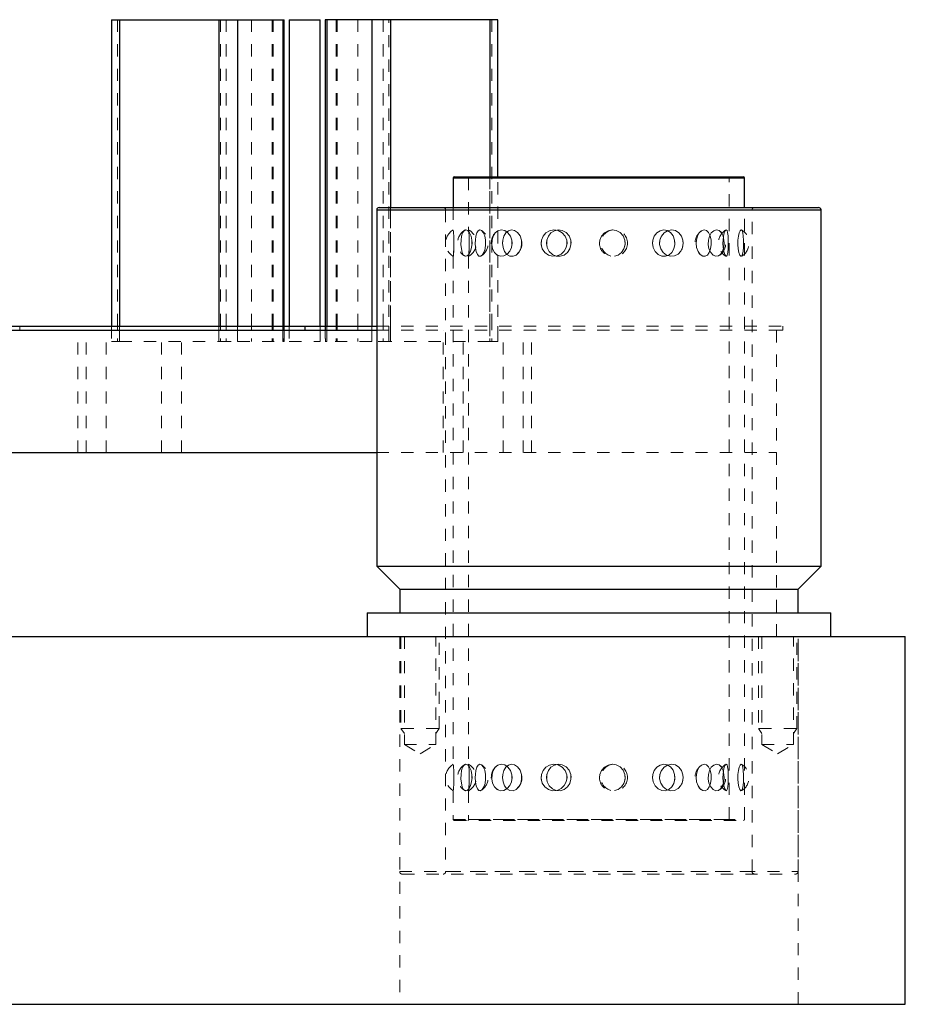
# Model space of a CAD drawing. Header units: inches. Extents: x 370 to 474, y 80 to 168.
# Tile 131 of 170: x 422.29 to 429.52, y 103.04 to 111.07. Entities that reach past the tile are written whole.
import ezdxf

# ---------------------------------------------------------------- set-up
doc = ezdxf.new("R2010")
doc.units = ezdxf.units.IN
doc.header["$LTSCALE"] = 0.5
doc.header["$MEASUREMENT"] = 0
doc.linetypes.add('HIDDEN', pattern=[0.225, 0.15, -0.075])
for name, color, linetype in [('APP-M-S', 30, 'Continuous'), ('DIE-M-S', 8, 'Continuous'), ('DIE-M-S3', 8, 'Continuous'), ('DSS-M-S', 53, 'Continuous'), ('PUN-M-S2', 1, 'Continuous')]:
    doc.layers.add(name, color=color, linetype=linetype)

msp = doc.modelspace()

# ---------------------------------------------------------------- linework, layer by layer
at = {"color": 7, "linetype": 'HIDDEN', "lineweight": 18}
for p, q in [((425.4045, 106.0373), (425.4045, 105.2873)), ((425.717, 105.2873), (425.717, 106.0373)), ((428.3213, 106.0373), (428.3213, 105.2873)), ((428.6338, 105.2873), (428.6338, 106.0373)), ((425.4045, 105.2873), (425.4322, 105.2457)), ((425.71, 105.2873), (425.4045, 105.2873)), ((425.6892, 105.2457), (425.717, 105.2873)), ((425.717, 105.2873), (425.71, 105.2873)), ((428.3213, 105.2873), (428.349, 105.2457)), ((428.6268, 105.2873), (428.3213, 105.2873)), ((428.606, 105.2457), (428.6338, 105.2873)), ((428.6338, 105.2873), (428.6268, 105.2873))]:
    msp.add_line(p, q, dxfattribs=at)
at = {"layer": 'APP-M-S', "linetype": 'Continuous', "lineweight": 25}
for p, q in [((420.7191, 108.5693), (424.6191, 108.5693)), ((424.6191, 108.5693), (424.6191, 108.5373)), ((424.6191, 108.5693), (425.2066, 108.5693)), ((424.6191, 108.5693), (424.6191, 108.5373))]:
    msp.add_line(p, q, dxfattribs=at)
at = {"layer": 'APP-M-S', "linetype": 'HIDDEN', "lineweight": 18}
for p, q in [((422.2941, 108.5373), (422.2941, 108.5693)), ((423.0441, 108.5693), (423.0441, 108.5373)), ((423.0928, 108.5693), (423.0928, 108.5373)), ((423.0928, 108.5693), (423.0928, 108.5373)), ((423.1078, 108.5693), (423.1078, 108.5373)), ((423.1078, 108.5693), (423.1078, 108.5373)), ((423.9189, 108.5693), (423.9189, 108.5373)), ((423.9189, 108.5693), (423.9189, 108.5373)), ((423.9324, 108.5693), (423.9324, 108.5373)), ((423.979, 108.5693), (423.979, 108.5373)), ((423.979, 108.5693), (423.979, 108.5373)), ((424.0713, 108.5693), (424.0713, 108.5373)), ((424.0713, 108.5693), (424.0713, 108.5373)), ((424.1858, 108.5693), (424.1858, 108.5373)), ((424.1858, 108.5693), (424.1858, 108.5373)), ((424.3543, 108.5693), (424.3543, 108.5373)), ((424.3543, 108.5693), (424.3543, 108.5373)), ((424.3626, 108.5693), (424.3626, 108.5373)), ((424.3626, 108.5693), (424.3626, 108.5373)), ((424.4396, 108.5693), (424.4396, 108.5373)), ((424.4396, 108.5693), (424.4396, 108.5373)), ((424.4479, 108.5693), (424.4479, 108.5373)), ((424.4479, 108.5693), (424.4479, 108.5373)), ((424.4511, 108.5373), (424.4511, 108.5693)), ((424.4931, 108.5693), (424.4931, 108.5373)), ((424.7451, 108.5373), (424.7451, 108.5693)), ((424.7871, 108.5693), (424.7871, 108.5373)), ((424.7903, 108.5693), (424.7903, 108.5373)), ((424.7903, 108.5693), (424.7903, 108.5373)), ((424.7986, 108.5693), (424.7986, 108.5373)), ((424.7986, 108.5693), (424.7986, 108.5373)), ((424.8756, 108.5693), (424.8756, 108.5373)), ((424.8756, 108.5693), (424.8756, 108.5373)), ((424.8839, 108.5693), (424.8839, 108.5373)), ((424.8839, 108.5693), (424.8839, 108.5373)), ((425.0525, 108.5693), (425.0525, 108.5373)), ((425.0525, 108.5693), (425.0525, 108.5373)), ((425.167, 108.5693), (425.167, 108.5373)), ((425.167, 108.5693), (425.167, 108.5373)), ((425.2066, 108.5693), (428.5191, 108.5693)), ((425.2593, 108.5693), (425.2593, 108.5373)), ((425.2593, 108.5693), (425.2593, 108.5373)), ((425.3059, 108.5373), (425.3059, 108.5693)), ((425.3194, 108.5693), (425.3194, 108.5373)), ((425.3194, 108.5693), (425.3194, 108.5373)), ((426.1304, 108.5693), (426.1304, 108.5373)), ((426.1304, 108.5693), (426.1304, 108.5373)), ((426.1454, 108.5693), (426.1454, 108.5373)), ((426.1454, 108.5693), (426.1454, 108.5373)), ((426.1941, 108.5373), (426.1941, 108.5693)), ((428.4691, 108.5373), (428.5191, 108.5373)), ((428.5191, 108.5693), (428.5191, 108.5373))]:
    msp.add_line(p, q, dxfattribs=at)
at = {"layer": 'DIE-M-S', "linetype": 'Continuous', "lineweight": 25}
for p, q in [((417.2191, 108.5373), (425.2066, 108.5373)), ((417.2191, 107.5373), (425.2066, 107.5373))]:
    msp.add_line(p, q, dxfattribs=at)
at = {"layer": 'DIE-M-S', "linetype": 'HIDDEN', "lineweight": 18}
for p, q in [((422.7691, 107.5373), (422.7691, 108.5373)), ((422.8365, 107.5373), (422.8365, 108.5373)), ((422.8365, 107.5373), (422.8365, 108.5373)), ((422.9991, 107.5373), (422.9991, 108.5373)), ((422.9991, 107.5373), (422.9991, 108.5373)), ((423.4518, 107.5373), (423.4518, 108.5373)), ((423.4518, 107.5373), (423.4518, 108.5373)), ((423.6144, 107.5373), (423.6144, 108.5373)), ((423.6144, 107.5373), (423.6144, 108.5373)), ((425.2066, 108.5373), (428.4691, 108.5373)), ((425.7489, 107.5373), (425.7489, 108.5373)), ((425.7489, 107.5373), (425.7489, 108.5373)), ((425.9115, 107.5373), (425.9115, 108.5373)), ((425.9115, 107.5373), (425.9115, 108.5373)), ((426.2391, 107.5373), (426.2391, 108.5373)), ((426.2391, 107.5373), (426.2391, 108.5373)), ((426.4018, 107.5373), (426.4018, 108.5373)), ((426.4018, 107.5373), (426.4018, 108.5373)), ((426.4691, 107.5373), (426.4691, 108.5373)), ((428.4691, 108.5373), (428.4691, 107.5373)), ((425.2066, 107.5373), (428.4691, 107.5373))]:
    msp.add_line(p, q, dxfattribs=at)
at = {"layer": 'DIE-M-S3', "linetype": 'Continuous', "lineweight": 25}
msp.add_line((417.2191, 107.5373), (425.2066, 107.5373), dxfattribs=at)
at = {"layer": 'DIE-M-S3', "linetype": 'HIDDEN', "lineweight": 18}
for p, q in [((425.2066, 107.5373), (428.4691, 107.5373)), ((428.4691, 107.5373), (428.4691, 106.0373))]:
    msp.add_line(p, q, dxfattribs=at)
at = {"layer": 'DSS-M-S', "linetype": 'Continuous', "lineweight": 25}
for p, q in [((425.8316, 109.7794), (425.8316, 109.5373)), ((425.8316, 109.7794), (428.2066, 109.7794)), ((425.8395, 109.7873), (428.1988, 109.7873)), ((428.2066, 109.5373), (428.2066, 109.7794)), ((425.2066, 109.5173), (425.2066, 106.6108)), ((425.2066, 109.5173), (428.8316, 109.5173)), ((425.2266, 109.5373), (428.8116, 109.5373)), ((428.8316, 106.6108), (428.8316, 109.5173)), ((425.2066, 106.6108), (425.3941, 106.4233)), ((425.2066, 106.6108), (428.8316, 106.6108)), ((428.6441, 106.4233), (428.8316, 106.6108)), ((425.3941, 106.4233), (425.3941, 106.2303)), ((425.3941, 106.4233), (428.6441, 106.4233)), ((428.6441, 106.2303), (428.6441, 106.4233)), ((425.1276, 106.2303), (425.1276, 106.0373)), ((425.1276, 106.2303), (428.9106, 106.2303)), ((428.9106, 106.0373), (428.9106, 106.2303)), ((372.0191, 106.0373), (429.5191, 106.0373)), ((429.5191, 103.0373), (429.5191, 106.0373)), ((372.0191, 103.0373), (429.5191, 103.0373))]:
    msp.add_line(p, q, dxfattribs=at)
at = {"layer": 'DSS-M-S', "linetype": 'HIDDEN', "lineweight": 18}
for p, q in [((428.2066, 109.7794), (425.8316, 109.7794)), ((425.9566, 109.7794), (428.0799, 109.7794)), ((425.9566, 109.7794), (425.9566, 109.3544)), ((428.0816, 104.5451), (428.0816, 109.7794)), ((428.8316, 109.5173), (425.2066, 109.5173)), ((425.7691, 109.5173), (428.2674, 109.5173)), ((425.7691, 109.5173), (425.7691, 104.1198)), ((425.8316, 109.5373), (425.8316, 109.3546)), ((428.2066, 104.5451), (428.2066, 109.5373)), ((428.2691, 104.1198), (428.2691, 109.5173)), ((425.8993, 109.3035), (425.9075, 109.3302)), ((425.9075, 109.3302), (425.9191, 109.3481)), ((425.9191, 109.3481), (425.9335, 109.3549)), ((425.9264, 109.3515), (425.9235, 109.3504)), ((425.9335, 109.3549), (425.9493, 109.3492)), ((425.9493, 109.3492), (425.9644, 109.3312)), ((425.9571, 109.3499), (425.9567, 109.3544)), ((425.9585, 109.333), (425.9571, 109.3499)), ((425.9603, 109.3057), (425.9585, 109.333)), ((425.9644, 109.3312), (425.9762, 109.3034)), ((426.0235, 109.3308), (426.0157, 109.3044)), ((426.0342, 109.3482), (426.0235, 109.3308)), ((426.0473, 109.3549), (426.0342, 109.3482)), ((426.0618, 109.3499), (426.0473, 109.3549)), ((426.0561, 109.3518), (426.0603, 109.3499)), ((426.076, 109.333), (426.0618, 109.3499)), ((426.0877, 109.3057), (426.076, 109.333)), ((426.1568, 109.3035), (426.1734, 109.3302)), ((426.1734, 109.3302), (426.1961, 109.3481)), ((426.182, 109.3369), (426.1759, 109.3324)), ((426.1961, 109.3481), (426.2231, 109.3549)), ((426.2231, 109.3549), (426.2515, 109.3492)), ((426.2604, 109.3308), (426.2446, 109.3044)), ((426.2515, 109.3492), (426.2774, 109.3312)), ((426.2814, 109.3482), (426.2604, 109.3308)), ((426.2774, 109.3312), (426.2974, 109.3034)), ((426.306, 109.3549), (426.2814, 109.3482)), ((426.332, 109.3499), (426.306, 109.3549)), ((426.3566, 109.333), (426.332, 109.3499)), ((426.3761, 109.3057), (426.3566, 109.333)), ((426.3575, 109.3318), (426.3587, 109.3308)), ((426.3587, 109.3308), (426.3636, 109.3236)), ((426.5634, 109.3035), (426.5856, 109.3302)), ((426.5856, 109.3302), (426.6155, 109.3481)), ((426.6286, 109.3308), (426.6074, 109.3044)), ((426.6155, 109.3481), (426.6504, 109.3549)), ((426.6562, 109.3482), (426.6286, 109.3308)), ((426.6504, 109.3549), (426.6863, 109.3492)), ((426.688, 109.3549), (426.6562, 109.3482)), ((426.6863, 109.3492), (426.7188, 109.3312)), ((426.721, 109.3499), (426.688, 109.3549)), ((426.7188, 109.3312), (426.7433, 109.3034)), ((426.7517, 109.333), (426.721, 109.3499)), ((426.7757, 109.3057), (426.7517, 109.333)), ((427.0642, 109.3308), (427.0414, 109.3044)), ((427.0938, 109.3482), (427.0642, 109.3308)), ((427.1273, 109.3549), (427.0938, 109.3482)), ((427.1616, 109.3499), (427.1273, 109.3549)), ((427.193, 109.333), (427.1616, 109.3499)), ((427.2174, 109.3057), (427.193, 109.333)), ((427.4921, 109.3308), (427.4715, 109.3044)), ((427.5184, 109.3482), (427.4921, 109.3308)), ((427.5478, 109.3549), (427.5184, 109.3482)), ((427.5291, 109.3035), (427.5506, 109.3302)), ((427.5775, 109.3499), (427.5478, 109.3549)), ((427.5506, 109.3302), (427.579, 109.3481)), ((427.6043, 109.333), (427.5775, 109.3499)), ((427.579, 109.3481), (427.6112, 109.3549)), ((427.6249, 109.3057), (427.6043, 109.333)), ((427.6112, 109.3549), (427.6436, 109.3492)), ((427.6436, 109.3492), (427.6719, 109.3312)), ((427.6719, 109.3312), (427.6929, 109.3034)), ((427.8382, 109.3308), (427.8234, 109.3044)), ((427.8567, 109.3482), (427.8382, 109.3308)), ((427.877, 109.3549), (427.8567, 109.3482)), ((427.8969, 109.3499), (427.877, 109.3549)), ((427.9144, 109.333), (427.8969, 109.3499)), ((427.9275, 109.3057), (427.9144, 109.333)), ((427.9212, 109.3035), (427.9366, 109.3302)), ((427.9366, 109.3302), (427.9565, 109.3481)), ((427.9565, 109.3481), (427.9787, 109.3549)), ((427.9787, 109.3549), (428.0004, 109.3492)), ((428.0004, 109.3492), (428.019, 109.3312)), ((428.0131, 109.3369), (428.0055, 109.3446)), ((428.019, 109.3312), (428.0324, 109.3034)), ((428.0427, 109.3308), (428.0363, 109.3044)), ((428.0502, 109.3482), (428.0427, 109.3308)), ((428.0578, 109.3549), (428.0502, 109.3482)), ((428.0645, 109.3499), (428.0578, 109.3549)), ((428.0697, 109.333), (428.0645, 109.3499)), ((428.0732, 109.3057), (428.0697, 109.333)), ((428.1573, 109.3035), (428.1639, 109.3302)), ((428.1639, 109.3302), (428.172, 109.3481)), ((428.172, 109.3481), (428.1803, 109.3549)), ((428.1803, 109.3549), (428.1876, 109.3492)), ((428.1846, 109.3515), (428.1833, 109.3528)), ((428.1876, 109.3492), (428.1931, 109.3312)), ((428.1931, 109.3312), (428.1967, 109.3034)), ((425.8359, 109.2005), (425.8368, 109.2354)), ((425.8368, 109.2467), (425.8363, 109.2115)), ((425.8368, 109.2354), (425.8366, 109.2703)), ((425.8941, 109.2354), (425.8948, 109.271)), ((425.8973, 109.2005), (425.8941, 109.2354)), ((425.8948, 109.271), (425.8993, 109.3035)), ((425.9616, 109.2712), (425.9603, 109.3057)), ((425.9618, 109.2467), (425.9612, 109.2101)), ((425.9618, 109.2341), (425.9616, 109.2712)), ((425.9616, 109.2711), (425.9616, 109.271)), ((425.9616, 109.271), (425.9618, 109.2467)), ((425.9762, 109.3034), (425.983, 109.2695)), ((425.9842, 109.2467), (425.9813, 109.2115)), ((425.9838, 109.2411), (425.9829, 109.2702)), ((425.983, 109.2695), (425.9842, 109.2467)), ((426.0114, 109.271), (426.0105, 109.2467)), ((426.0105, 109.2467), (426.0125, 109.2101)), ((426.0157, 109.3044), (426.0114, 109.271)), ((426.0946, 109.2712), (426.0877, 109.3057)), ((426.0956, 109.2341), (426.0946, 109.2712)), ((426.1459, 109.2354), (426.1474, 109.271)), ((426.1527, 109.2005), (426.1459, 109.2354)), ((426.1474, 109.271), (426.1568, 109.3035)), ((426.2354, 109.271), (426.2336, 109.2467)), ((426.2336, 109.2467), (426.2377, 109.2101)), ((426.2343, 109.2404), (426.2354, 109.2711)), ((426.2446, 109.3044), (426.2354, 109.271)), ((426.2974, 109.3034), (426.3086, 109.2695)), ((426.3106, 109.2467), (426.3057, 109.2115)), ((426.3098, 109.2411), (426.3083, 109.2702)), ((426.3086, 109.2695), (426.3106, 109.2467)), ((426.3875, 109.2712), (426.3761, 109.3057)), ((426.3892, 109.2341), (426.3875, 109.2712)), ((426.5504, 109.2695), (426.5481, 109.2467)), ((426.5481, 109.2467), (426.5517, 109.224)), ((426.5487, 109.2354), (426.5507, 109.271)), ((426.5579, 109.2005), (426.5487, 109.2354)), ((426.5507, 109.2702), (426.5504, 109.2695)), ((426.5507, 109.271), (426.5634, 109.3035)), ((426.5949, 109.271), (426.5925, 109.2467)), ((426.5925, 109.2467), (426.5981, 109.2101)), ((426.5934, 109.2404), (426.595, 109.2712)), ((426.6074, 109.3044), (426.5949, 109.271)), ((426.595, 109.2712), (426.5964, 109.2748)), ((426.7433, 109.3034), (426.757, 109.2695)), ((426.7594, 109.2467), (426.7535, 109.2115)), ((426.7556, 109.2239), (426.7589, 109.2354)), ((426.7589, 109.2354), (426.7567, 109.2702)), ((426.757, 109.2695), (426.7594, 109.2467)), ((426.7897, 109.2712), (426.7757, 109.3057)), ((426.7917, 109.2341), (426.7897, 109.2712)), ((426.7897, 109.2711), (426.7897, 109.271)), ((426.7897, 109.271), (426.7923, 109.2467)), ((427.0278, 109.271), (427.0251, 109.2467)), ((427.0251, 109.2467), (427.0251, 109.2467)), ((427.0414, 109.3044), (427.0278, 109.271)), ((427.2315, 109.2712), (427.2174, 109.3057)), ((427.2341, 109.2467), (427.2301, 109.222)), ((427.2335, 109.2341), (427.2315, 109.2712)), ((427.2315, 109.2711), (427.2315, 109.271)), ((427.2315, 109.271), (427.2341, 109.2467)), ((427.4592, 109.271), (427.4568, 109.2467)), ((427.4568, 109.2467), (427.4624, 109.2101)), ((427.4577, 109.2404), (427.4593, 109.2711)), ((427.4715, 109.3044), (427.4592, 109.271)), ((427.5163, 109.2695), (427.5141, 109.2467)), ((427.5146, 109.2354), (427.5166, 109.271)), ((427.5237, 109.2005), (427.5146, 109.2354)), ((427.528, 109.3007), (427.5163, 109.2695)), ((427.5166, 109.271), (427.5291, 109.3035)), ((427.6365, 109.2712), (427.6249, 109.3057)), ((427.6382, 109.2341), (427.6365, 109.2712)), ((427.6366, 109.2711), (427.6366, 109.271)), ((427.6366, 109.271), (427.6388, 109.2467)), ((427.6929, 109.3034), (427.7044, 109.2695)), ((427.7065, 109.2467), (427.7016, 109.2115)), ((427.7057, 109.2411), (427.7042, 109.2702)), ((427.7044, 109.2695), (427.7065, 109.2467)), ((427.8145, 109.271), (427.8127, 109.2467)), ((427.8127, 109.2467), (427.8168, 109.2101)), ((427.8234, 109.3044), (427.8145, 109.271)), ((427.9107, 109.2354), (427.9122, 109.271)), ((427.9173, 109.2005), (427.9107, 109.2354)), ((427.9122, 109.271), (427.9212, 109.3035)), ((427.9349, 109.2712), (427.9275, 109.3057)), ((427.9359, 109.2341), (427.9349, 109.2712)), ((428.0323, 109.271), (428.0315, 109.2467)), ((428.0315, 109.2467), (428.0333, 109.2101)), ((428.0318, 109.2404), (428.0323, 109.2711)), ((428.0363, 109.3044), (428.0323, 109.271)), ((428.0324, 109.3034), (428.0396, 109.2695)), ((428.0409, 109.2467), (428.0378, 109.2115)), ((428.0396, 109.2695), (428.0409, 109.2467)), ((428.0749, 109.2712), (428.0732, 109.3057)), ((428.0751, 109.2341), (428.0749, 109.2712)), ((428.1527, 109.2354), (428.1533, 109.271)), ((428.1556, 109.2005), (428.1527, 109.2354)), ((428.1533, 109.271), (428.1573, 109.3035)), ((428.1967, 109.3034), (428.1984, 109.2695)), ((428.1987, 109.2467), (428.198, 109.2115)), ((428.1986, 109.2411), (428.1984, 109.2702)), ((428.1984, 109.2695), (428.1987, 109.2467)), ((425.8332, 109.1562), (425.8319, 109.1417)), ((425.8326, 109.1487), (425.8342, 109.1702)), ((425.8349, 109.1803), (425.8332, 109.1562)), ((425.8342, 109.1702), (425.8359, 109.2005)), ((425.8363, 109.2115), (425.8349, 109.1803)), ((425.9047, 109.1702), (425.8973, 109.2005)), ((425.9159, 109.1487), (425.9047, 109.1702)), ((425.9606, 109.1562), (425.9456, 109.1417)), ((425.9577, 109.1497), (425.9592, 109.1702)), ((425.9597, 109.1777), (425.958, 109.1535)), ((425.9592, 109.1702), (425.9608, 109.1992)), ((425.9612, 109.2101), (425.9597, 109.1777)), ((425.973, 109.1803), (425.9606, 109.1562)), ((425.9608, 109.1992), (425.9618, 109.2341)), ((425.9813, 109.2115), (425.973, 109.1803)), ((426.0125, 109.2101), (426.0183, 109.1777)), ((426.0183, 109.1777), (426.0279, 109.1535)), ((426.0684, 109.1497), (426.0811, 109.1702)), ((426.0811, 109.1702), (426.0908, 109.1992)), ((426.0908, 109.1992), (426.0956, 109.2341)), ((426.1678, 109.1702), (426.1527, 109.2005)), ((426.19, 109.1487), (426.1678, 109.1702)), ((426.1758, 109.1618), (426.1802, 109.1562)), ((426.1802, 109.1562), (426.1972, 109.146)), ((426.2377, 109.2101), (426.25, 109.1777)), ((426.271, 109.1562), (426.2449, 109.1417)), ((426.25, 109.1777), (426.2692, 109.1535)), ((426.292, 109.1803), (426.271, 109.1562)), ((426.3057, 109.2115), (426.292, 109.1803)), ((426.3436, 109.1497), (426.3652, 109.1702)), ((426.3633, 109.1697), (426.3558, 109.1613)), ((426.3652, 109.1702), (426.3812, 109.1992)), ((426.3812, 109.1992), (426.3892, 109.2341)), ((426.5781, 109.1702), (426.5579, 109.2005)), ((426.6074, 109.1487), (426.5781, 109.1702)), ((426.5981, 109.2101), (426.6147, 109.1777)), ((426.6147, 109.1777), (426.6402, 109.1535)), ((426.7107, 109.1562), (426.6781, 109.1417)), ((426.7367, 109.1803), (426.7107, 109.1562)), ((426.7356, 109.1497), (426.7624, 109.1702)), ((426.7535, 109.2115), (426.7367, 109.1803)), ((426.7624, 109.1702), (426.7819, 109.1992)), ((426.7819, 109.1992), (426.7917, 109.2341)), ((427.1766, 109.1497), (427.2039, 109.1702)), ((427.2039, 109.1702), (427.2237, 109.1992)), ((427.2237, 109.1992), (427.2335, 109.2341)), ((427.4624, 109.2101), (427.4786, 109.1777)), ((427.4786, 109.1777), (427.5033, 109.1535)), ((427.5434, 109.1702), (427.5237, 109.2005)), ((427.5714, 109.1487), (427.5434, 109.1702)), ((427.5904, 109.1497), (427.6135, 109.1702)), ((427.6135, 109.1702), (427.6301, 109.1992)), ((427.6301, 109.1992), (427.6382, 109.2341)), ((427.665, 109.1562), (427.6362, 109.1417)), ((427.6873, 109.1803), (427.665, 109.1562)), ((427.7016, 109.2115), (427.6873, 109.1803)), ((427.6924, 109.1914), (427.6978, 109.2005)), ((427.6978, 109.2005), (427.7033, 109.224)), ((427.8168, 109.2101), (427.8286, 109.1777)), ((427.8286, 109.1777), (427.8461, 109.1535)), ((427.9054, 109.1497), (427.9203, 109.1702)), ((427.9315, 109.1702), (427.9173, 109.2005)), ((427.9203, 109.1702), (427.9308, 109.1992)), ((427.9308, 109.1992), (427.9359, 109.2341)), ((427.9512, 109.1487), (427.9315, 109.1702)), ((428.0145, 109.1562), (427.9955, 109.1417)), ((428.0069, 109.1487), (428.0193, 109.1643)), ((428.0288, 109.1803), (428.0145, 109.1562)), ((428.0378, 109.2115), (428.0288, 109.1803)), ((428.0333, 109.2101), (428.0385, 109.1777)), ((428.0385, 109.1777), (428.0459, 109.1535)), ((428.0671, 109.1497), (428.0713, 109.1702)), ((428.0713, 109.1702), (428.0739, 109.1992)), ((428.0739, 109.1992), (428.0751, 109.2341)), ((428.1618, 109.1702), (428.1556, 109.2005)), ((428.1699, 109.1487), (428.1618, 109.1702)), ((428.1918, 109.1562), (428.186, 109.1417)), ((428.1958, 109.1803), (428.1918, 109.1562)), ((428.198, 109.2115), (428.1958, 109.1803)), ((425.8316, 109.1397), (425.8316, 104.9952)), ((425.8317, 109.1389), (425.8326, 109.1487)), ((425.8319, 109.1417), (425.8317, 109.1389)), ((425.9301, 109.1389), (425.9159, 109.1487)), ((425.9197, 109.1461), (425.9235, 109.1417)), ((425.9235, 109.1417), (425.9344, 109.1397)), ((425.9456, 109.1417), (425.9301, 109.1389)), ((425.9566, 109.1398), (425.9566, 104.9951)), ((425.9567, 109.1394), (425.9577, 109.1497)), ((425.9568, 109.1405), (425.9567, 109.1394)), ((425.958, 109.1535), (425.9568, 109.1405)), ((426.0279, 109.1535), (426.0403, 109.1405)), ((426.0403, 109.1405), (426.0543, 109.1394)), ((426.0543, 109.1394), (426.0684, 109.1497)), ((426.057, 109.1405), (426.0557, 109.1404)), ((426.0604, 109.1435), (426.057, 109.1405)), ((426.2168, 109.1389), (426.19, 109.1487)), ((426.2449, 109.1417), (426.2168, 109.1389)), ((426.2692, 109.1535), (426.2931, 109.1405)), ((426.2931, 109.1405), (426.3188, 109.1394)), ((426.3188, 109.1394), (426.3436, 109.1497)), ((426.6422, 109.1389), (426.6074, 109.1487)), ((426.6402, 109.1535), (426.6714, 109.1405)), ((426.6781, 109.1417), (426.6422, 109.1389)), ((426.6714, 109.1405), (426.7043, 109.1394)), ((426.7043, 109.1394), (426.7356, 109.1497)), ((427.1457, 109.1398), (427.1766, 109.1497)), ((427.5033, 109.1535), (427.5325, 109.1405)), ((427.5325, 109.1405), (427.5626, 109.1394)), ((427.5626, 109.1394), (427.5904, 109.1497)), ((427.6038, 109.1389), (427.5714, 109.1487)), ((427.6362, 109.1417), (427.6038, 109.1389)), ((427.8461, 109.1535), (427.8665, 109.1405)), ((427.8665, 109.1405), (427.887, 109.1394)), ((427.887, 109.1394), (427.9054, 109.1497)), ((427.9736, 109.1389), (427.9512, 109.1487)), ((427.9955, 109.1417), (427.9736, 109.1389)), ((428.0053, 109.1479), (428.0069, 109.1487)), ((428.0459, 109.1535), (428.054, 109.1405)), ((428.054, 109.1405), (428.0613, 109.1394)), ((428.0613, 109.1394), (428.0671, 109.1497)), ((428.1784, 109.1389), (428.1699, 109.1487)), ((428.186, 109.1417), (428.1784, 109.1389)), ((428.1834, 109.1397), (428.1878, 109.1461)), ((425.3941, 106.0373), (425.3941, 104.1198)), ((425.3941, 106.0373), (425.3941, 103.0373)), ((425.4322, 106.0373), (425.4322, 105.1573)), ((425.6892, 105.1573), (425.6892, 106.0373)), ((428.349, 106.0373), (428.349, 105.1573)), ((428.606, 105.1573), (428.606, 106.0373)), ((428.6441, 104.1198), (428.6441, 106.0373)), ((428.6441, 103.0373), (428.6441, 106.0373)), ((425.4322, 105.1573), (425.6892, 105.1573)), ((425.4322, 105.1573), (425.5607, 105.0801)), ((425.5607, 105.0801), (425.6892, 105.1573)), ((428.349, 105.1573), (428.606, 105.1573)), ((428.349, 105.1573), (428.4775, 105.0801)), ((428.4775, 105.0801), (428.606, 105.1573)), ((425.9075, 104.9708), (425.9191, 104.9887)), ((425.9191, 104.9887), (425.9335, 104.9955)), ((425.9264, 104.9922), (425.9235, 104.991)), ((425.9335, 104.9955), (425.9493, 104.9898)), ((425.9493, 104.9898), (425.9644, 104.9719)), ((425.9571, 104.9905), (425.9567, 104.9951)), ((425.9585, 104.9736), (425.9571, 104.9905)), ((426.0342, 104.9888), (426.0235, 104.9715)), ((426.0473, 104.9955), (426.0342, 104.9888)), ((426.0618, 104.9905), (426.0473, 104.9955)), ((426.0561, 104.9925), (426.0603, 104.9905)), ((426.076, 104.9736), (426.0618, 104.9905)), ((426.1734, 104.9708), (426.1961, 104.9887)), ((426.1961, 104.9887), (426.2231, 104.9955)), ((426.2231, 104.9955), (426.2515, 104.9898)), ((426.2515, 104.9898), (426.2774, 104.9719)), ((426.2814, 104.9888), (426.2604, 104.9715)), ((426.306, 104.9955), (426.2814, 104.9888)), ((426.332, 104.9905), (426.306, 104.9955)), ((426.3566, 104.9736), (426.332, 104.9905)), ((426.5856, 104.9708), (426.6155, 104.9887)), ((426.6155, 104.9887), (426.6504, 104.9955)), ((426.6562, 104.9888), (426.6286, 104.9715)), ((426.6504, 104.9955), (426.6863, 104.9898)), ((426.688, 104.9955), (426.6562, 104.9888)), ((426.6863, 104.9898), (426.7188, 104.9719)), ((426.721, 104.9905), (426.688, 104.9955)), ((426.7517, 104.9736), (426.721, 104.9905)), ((427.0938, 104.9888), (427.0642, 104.9715)), ((427.1273, 104.9955), (427.0938, 104.9888)), ((427.1616, 104.9905), (427.1273, 104.9955)), ((427.193, 104.9736), (427.1616, 104.9905)), ((427.5184, 104.9888), (427.4921, 104.9715)), ((427.5478, 104.9955), (427.5184, 104.9888)), ((427.5775, 104.9905), (427.5478, 104.9955)), ((427.5506, 104.9708), (427.579, 104.9887)), ((427.6043, 104.9736), (427.5775, 104.9905)), ((427.579, 104.9887), (427.6112, 104.9955)), ((427.6112, 104.9955), (427.6436, 104.9898)), ((427.6436, 104.9898), (427.6719, 104.9719)), ((427.8567, 104.9888), (427.8382, 104.9715)), ((427.877, 104.9955), (427.8567, 104.9888)), ((427.8969, 104.9905), (427.877, 104.9955)), ((427.9144, 104.9736), (427.8969, 104.9905)), ((427.9366, 104.9708), (427.9565, 104.9887)), ((427.9565, 104.9887), (427.9787, 104.9955)), ((427.9787, 104.9955), (428.0004, 104.9898)), ((428.0004, 104.9898), (428.019, 104.9719)), ((428.0131, 104.9776), (428.0055, 104.9853)), ((428.0502, 104.9888), (428.0427, 104.9715)), ((428.0578, 104.9955), (428.0502, 104.9888)), ((428.0645, 104.9905), (428.0578, 104.9955)), ((428.0697, 104.9736), (428.0645, 104.9905)), ((428.1639, 104.9708), (428.172, 104.9887)), ((428.172, 104.9887), (428.1803, 104.9955)), ((428.1803, 104.9955), (428.1876, 104.9898)), ((428.1846, 104.9922), (428.1833, 104.9934)), ((428.1876, 104.9898), (428.1931, 104.9719)), ((425.8368, 104.8816), (425.8366, 104.9109)), ((425.8941, 104.8761), (425.8948, 104.9116)), ((425.8948, 104.9116), (425.8993, 104.9442)), ((425.8993, 104.9442), (425.9075, 104.9708)), ((425.9603, 104.9463), (425.9585, 104.9736)), ((425.9616, 104.9118), (425.9603, 104.9463)), ((425.9618, 104.8748), (425.9616, 104.9118)), ((425.9644, 104.9719), (425.9762, 104.9441)), ((425.9762, 104.9441), (425.983, 104.9101)), ((425.9838, 104.8817), (425.9829, 104.9108)), ((425.983, 104.9101), (425.9842, 104.8873)), ((426.0114, 104.9116), (426.0105, 104.8873)), ((426.0157, 104.945), (426.0114, 104.9116)), ((426.0235, 104.9715), (426.0157, 104.945)), ((426.0877, 104.9463), (426.076, 104.9736)), ((426.0946, 104.9118), (426.0877, 104.9463)), ((426.0956, 104.8748), (426.0946, 104.9118)), ((426.1459, 104.8761), (426.1474, 104.9116)), ((426.1474, 104.9116), (426.1568, 104.9442)), ((426.1568, 104.9442), (426.1734, 104.9708)), ((426.182, 104.9776), (426.1759, 104.973)), ((426.2354, 104.9116), (426.2336, 104.8873)), ((426.2343, 104.8811), (426.2354, 104.9117)), ((426.2446, 104.945), (426.2354, 104.9116)), ((426.2604, 104.9715), (426.2446, 104.945)), ((426.2774, 104.9719), (426.2974, 104.9441)), ((426.2974, 104.9441), (426.3086, 104.9101)), ((426.3098, 104.8817), (426.3083, 104.9108)), ((426.3086, 104.9101), (426.3106, 104.8873)), ((426.3761, 104.9463), (426.3566, 104.9736)), ((426.3575, 104.9724), (426.3587, 104.9715)), ((426.3587, 104.9715), (426.3636, 104.9642)), ((426.3875, 104.9118), (426.3761, 104.9463)), ((426.3892, 104.8748), (426.3875, 104.9118)), ((426.5504, 104.9101), (426.5481, 104.8873)), ((426.5487, 104.8761), (426.5507, 104.9116)), ((426.5507, 104.9108), (426.5504, 104.9101)), ((426.5507, 104.9116), (426.5634, 104.9442)), ((426.5634, 104.9442), (426.5856, 104.9708)), ((426.5949, 104.9116), (426.5925, 104.8873)), ((426.5934, 104.8811), (426.595, 104.9118)), ((426.6074, 104.945), (426.5949, 104.9116)), ((426.595, 104.9118), (426.5964, 104.9154)), ((426.6286, 104.9715), (426.6074, 104.945)), ((426.7188, 104.9719), (426.7433, 104.9441)), ((426.7433, 104.9441), (426.757, 104.9101)), ((426.7757, 104.9463), (426.7517, 104.9736)), ((426.7589, 104.8761), (426.7567, 104.9108)), ((426.757, 104.9101), (426.7594, 104.8873)), ((426.7897, 104.9118), (426.7757, 104.9463)), ((426.7917, 104.8748), (426.7897, 104.9118)), ((426.7897, 104.9117), (426.7897, 104.9116)), ((426.7897, 104.9116), (426.7923, 104.8873)), ((427.0278, 104.9116), (427.0251, 104.8873)), ((427.0414, 104.945), (427.0278, 104.9116)), ((427.0642, 104.9715), (427.0414, 104.945)), ((427.2174, 104.9463), (427.193, 104.9736)), ((427.2315, 104.9118), (427.2174, 104.9463)), ((427.2335, 104.8748), (427.2315, 104.9118)), ((427.2315, 104.9117), (427.2315, 104.9116)), ((427.2315, 104.9116), (427.2341, 104.8873)), ((427.4592, 104.9116), (427.4568, 104.8873)), ((427.4577, 104.8811), (427.4593, 104.9117)), ((427.4715, 104.945), (427.4592, 104.9116)), ((427.4921, 104.9715), (427.4715, 104.945)), ((427.5163, 104.9101), (427.5141, 104.8873)), ((427.5146, 104.8761), (427.5166, 104.9116)), ((427.528, 104.9413), (427.5163, 104.9101)), ((427.5166, 104.9116), (427.5291, 104.9442)), ((427.5291, 104.9442), (427.5506, 104.9708)), ((427.6249, 104.9463), (427.6043, 104.9736)), ((427.6365, 104.9118), (427.6249, 104.9463)), ((427.6382, 104.8748), (427.6365, 104.9118)), ((427.6366, 104.9117), (427.6366, 104.9116)), ((427.6366, 104.9116), (427.6388, 104.8873)), ((427.6719, 104.9719), (427.6929, 104.9441)), ((427.6929, 104.9441), (427.7044, 104.9101)), ((427.7057, 104.8817), (427.7042, 104.9108)), ((427.7044, 104.9101), (427.7065, 104.8873)), ((427.8145, 104.9116), (427.8127, 104.8873)), ((427.8234, 104.945), (427.8145, 104.9116)), ((427.8382, 104.9715), (427.8234, 104.945)), ((427.9107, 104.8761), (427.9122, 104.9116)), ((427.9122, 104.9116), (427.9212, 104.9442)), ((427.9275, 104.9463), (427.9144, 104.9736)), ((427.9212, 104.9442), (427.9366, 104.9708)), ((427.9349, 104.9118), (427.9275, 104.9463)), ((427.9359, 104.8748), (427.9349, 104.9118)), ((428.019, 104.9719), (428.0324, 104.9441)), ((428.0323, 104.9116), (428.0315, 104.8873)), ((428.0318, 104.881), (428.0323, 104.9117)), ((428.0363, 104.945), (428.0323, 104.9116)), ((428.0324, 104.9441), (428.0396, 104.9101)), ((428.0427, 104.9715), (428.0363, 104.945)), ((428.0396, 104.9101), (428.0409, 104.8873)), ((428.0732, 104.9463), (428.0697, 104.9736)), ((428.0749, 104.9118), (428.0732, 104.9463)), ((428.0751, 104.8748), (428.0749, 104.9118)), ((428.1527, 104.8761), (428.1533, 104.9116)), ((428.1533, 104.9116), (428.1573, 104.9442)), ((428.1573, 104.9442), (428.1639, 104.9708)), ((428.1931, 104.9719), (428.1967, 104.9441)), ((428.1967, 104.9441), (428.1984, 104.9101)), ((428.1986, 104.8818), (428.1984, 104.9108)), ((428.1984, 104.9101), (428.1987, 104.8873)), ((425.8973, 104.8411), (425.8941, 104.8761)), ((425.9047, 104.8108), (425.8973, 104.8411)), ((425.9597, 104.8184), (425.958, 104.7941)), ((425.9592, 104.8108), (425.9608, 104.8398)), ((425.9612, 104.8508), (425.9597, 104.8184)), ((425.973, 104.8209), (425.9606, 104.7968)), ((425.9608, 104.8398), (425.9618, 104.8748)), ((425.9618, 104.8873), (425.9612, 104.8508)), ((425.9813, 104.8521), (425.973, 104.8209)), ((425.9842, 104.8873), (425.9813, 104.8521)), ((426.0105, 104.8873), (426.0125, 104.8508)), ((426.0125, 104.8508), (426.0183, 104.8184)), ((426.0183, 104.8184), (426.0279, 104.7941)), ((426.0811, 104.8108), (426.0908, 104.8398)), ((426.0908, 104.8398), (426.0956, 104.8748)), ((426.1527, 104.8411), (426.1459, 104.8761)), ((426.1678, 104.8108), (426.1527, 104.8411)), ((426.2336, 104.8873), (426.2377, 104.8508)), ((426.2377, 104.8508), (426.25, 104.8184)), ((426.25, 104.8184), (426.2692, 104.7941)), ((426.292, 104.8209), (426.271, 104.7968)), ((426.3057, 104.8521), (426.292, 104.8209)), ((426.3106, 104.8873), (426.3057, 104.8521)), ((426.3652, 104.8108), (426.3812, 104.8398)), ((426.3812, 104.8398), (426.3892, 104.8748)), ((426.5481, 104.8873), (426.5517, 104.8646)), ((426.5579, 104.8411), (426.5487, 104.8761)), ((426.5781, 104.8108), (426.5579, 104.8411)), ((426.5925, 104.8873), (426.5981, 104.8508)), ((426.5981, 104.8508), (426.6147, 104.8184)), ((426.6147, 104.8184), (426.6402, 104.7941)), ((426.7367, 104.8209), (426.7107, 104.7968)), ((426.7535, 104.8521), (426.7367, 104.8209)), ((426.7594, 104.8873), (426.7535, 104.8521)), ((426.7556, 104.8645), (426.7589, 104.8761)), ((426.7624, 104.8108), (426.7819, 104.8398)), ((426.7819, 104.8398), (426.7917, 104.8748)), ((427.0251, 104.8873), (427.0251, 104.8873)), ((427.2039, 104.8108), (427.2237, 104.8398)), ((427.2237, 104.8398), (427.2335, 104.8748)), ((427.2341, 104.8873), (427.2301, 104.8626)), ((427.4568, 104.8873), (427.4624, 104.8508)), ((427.4624, 104.8508), (427.4786, 104.8184)), ((427.4786, 104.8184), (427.5033, 104.7941)), ((427.5237, 104.8411), (427.5146, 104.8761)), ((427.5434, 104.8108), (427.5237, 104.8411)), ((427.6135, 104.8108), (427.6301, 104.8398)), ((427.6301, 104.8398), (427.6382, 104.8748)), ((427.6388, 104.8873), (427.6354, 104.8626)), ((427.6873, 104.8209), (427.665, 104.7968)), ((427.7016, 104.8521), (427.6873, 104.8209)), ((427.6924, 104.832), (427.6978, 104.8411)), ((427.6978, 104.8411), (427.7033, 104.8646)), ((427.7065, 104.8873), (427.7016, 104.8521)), ((427.8127, 104.8873), (427.8168, 104.8508)), ((427.8168, 104.8508), (427.8286, 104.8184)), ((427.8286, 104.8184), (427.8461, 104.7941)), ((427.9173, 104.8411), (427.9107, 104.8761)), ((427.9315, 104.8108), (427.9173, 104.8411)), ((427.9203, 104.8108), (427.9308, 104.8398)), ((427.9308, 104.8398), (427.9359, 104.8748)), ((428.0288, 104.8209), (428.0145, 104.7968)), ((428.0378, 104.8521), (428.0288, 104.8209)), ((428.0315, 104.8873), (428.0333, 104.8508)), ((428.0333, 104.8508), (428.0385, 104.8184)), ((428.0409, 104.8873), (428.0378, 104.8521)), ((428.0385, 104.8184), (428.0459, 104.7941)), ((428.0713, 104.8108), (428.0739, 104.8398)), ((428.0739, 104.8398), (428.0751, 104.8748)), ((428.1556, 104.8411), (428.1527, 104.8761)), ((428.1618, 104.8108), (428.1556, 104.8411)), ((428.1958, 104.8209), (428.1918, 104.7968)), ((428.198, 104.8521), (428.1958, 104.8209)), ((428.1987, 104.8873), (428.198, 104.8521)), ((425.8316, 104.7803), (425.8316, 104.5451)), ((425.9159, 104.7893), (425.9047, 104.8108)), ((425.9301, 104.7795), (425.9159, 104.7893)), ((425.9197, 104.7867), (425.9235, 104.7823)), ((425.9235, 104.7823), (425.9344, 104.7803)), ((425.9456, 104.7823), (425.9301, 104.7795)), ((425.9606, 104.7968), (425.9456, 104.7823)), ((425.9566, 104.7805), (425.9566, 104.5451)), ((425.9567, 104.78), (425.9577, 104.7903)), ((425.9568, 104.7811), (425.9567, 104.78)), ((425.958, 104.7941), (425.9568, 104.7811)), ((425.9577, 104.7903), (425.9592, 104.8108)), ((426.0279, 104.7941), (426.0403, 104.7811)), ((426.0403, 104.7811), (426.0543, 104.78)), ((426.057, 104.7811), (426.0486, 104.7805)), ((426.0543, 104.78), (426.0684, 104.7903)), ((426.0604, 104.7841), (426.057, 104.7811)), ((426.0684, 104.7903), (426.0811, 104.8108)), ((426.19, 104.7893), (426.1678, 104.8108)), ((426.1758, 104.8025), (426.1802, 104.7968)), ((426.1802, 104.7968), (426.1972, 104.7867)), ((426.2168, 104.7795), (426.19, 104.7893)), ((426.2449, 104.7823), (426.2168, 104.7795)), ((426.271, 104.7968), (426.2449, 104.7823)), ((426.2692, 104.7941), (426.2931, 104.7811)), ((426.2931, 104.7811), (426.3188, 104.78)), ((426.3188, 104.78), (426.3436, 104.7903)), ((426.3436, 104.7903), (426.3652, 104.8108)), ((426.3633, 104.8103), (426.3558, 104.8019)), ((426.6074, 104.7893), (426.5781, 104.8108)), ((426.6422, 104.7795), (426.6074, 104.7893)), ((426.6402, 104.7941), (426.6714, 104.7811)), ((426.6781, 104.7823), (426.6422, 104.7795)), ((426.6714, 104.7811), (426.7043, 104.78)), ((426.7107, 104.7968), (426.6781, 104.7823)), ((426.7043, 104.78), (426.7356, 104.7903)), ((426.7356, 104.7903), (426.7624, 104.8108)), ((427.1457, 104.7805), (427.1766, 104.7903)), ((427.1766, 104.7903), (427.2039, 104.8108)), ((427.5033, 104.7941), (427.5325, 104.7811)), ((427.5325, 104.7811), (427.5626, 104.78)), ((427.5714, 104.7893), (427.5434, 104.8108)), ((427.5626, 104.78), (427.5904, 104.7903)), ((427.6038, 104.7795), (427.5714, 104.7893)), ((427.5904, 104.7903), (427.6135, 104.8108)), ((427.6362, 104.7823), (427.6038, 104.7795)), ((427.665, 104.7968), (427.6362, 104.7823)), ((427.8461, 104.7941), (427.8665, 104.7811)), ((427.8665, 104.7811), (427.887, 104.78)), ((427.887, 104.78), (427.9054, 104.7903)), ((427.9054, 104.7903), (427.9203, 104.8108)), ((427.9512, 104.7893), (427.9315, 104.8108)), ((427.9736, 104.7795), (427.9512, 104.7893)), ((427.9955, 104.7823), (427.9736, 104.7795)), ((428.0145, 104.7968), (427.9955, 104.7823)), ((428.0053, 104.7886), (428.0069, 104.7893)), ((428.0069, 104.7893), (428.0193, 104.8049)), ((428.0459, 104.7941), (428.054, 104.7811)), ((428.0554, 104.78), (428.0512, 104.7857)), ((428.054, 104.7811), (428.0613, 104.78)), ((428.0556, 104.78), (428.0554, 104.78)), ((428.0613, 104.78), (428.0671, 104.7903)), ((428.0671, 104.7903), (428.0713, 104.8108)), ((428.1699, 104.7893), (428.1618, 104.8108)), ((428.1784, 104.7795), (428.1699, 104.7893)), ((428.186, 104.7823), (428.1784, 104.7795)), ((428.1834, 104.7803), (428.1878, 104.7867)), ((428.1918, 104.7968), (428.186, 104.7823)), ((425.8316, 104.5451), (428.2066, 104.5451)), ((425.8395, 104.5373), (428.1988, 104.5373)), ((425.9566, 104.5451), (428.0799, 104.5451)), ((425.3941, 104.1198), (428.6441, 104.1198)), ((425.4141, 104.0998), (428.6241, 104.0998)), ((425.7691, 104.1198), (428.2674, 104.1198))]:
    msp.add_line(p, q, dxfattribs=at)
for centre in [(427.1443, 109.2465), (427.1443, 104.8871)]:
    msp.add_circle(centre, 0.1089, dxfattribs=at)
at = {"layer": 'DSS-M-S', "linetype": 'Continuous', "lineweight": 25}
for centre, radius, start, end in [((425.8395, 109.7794), 0.00787, 90, 180), ((428.1988, 109.7794), 0.00787, 0, 90), ((425.2266, 109.5173), 0.02, 90, 180), ((428.8116, 109.5173), 0.02, 0, 90)]:
    msp.add_arc(centre, radius, start, end, dxfattribs=at)
at = {"layer": 'DSS-M-S', "linetype": 'HIDDEN', "lineweight": 18}
for centre, radius, start, end in [((425.9488, 109.7794), 0.00787, 0, 90), ((428.0895, 109.7794), 0.00787, 90, 180), ((425.7491, 109.5173), 0.02, 0, 90), ((428.2891, 109.5173), 0.02, 90, 180), ((425.8941, 109.2467), 0.125, 120.05363, 239.76451), ((424.7079, 109.2466), 1.1289, 0.00364, 5.49071), ((425.9914, 109.2467), 0.125, 123.27705, 236.6944), ((425.8941, 109.2467), 0.125, 300.39959, 59.86879), ((425.9914, 109.2467), 0.125, 303.83944, 56.4578), ((426.2664, 109.2467), 0.125, 136.62454, 223.08325), ((426.2664, 109.2467), 0.125, 320.78492, 38.21157), ((427.9293, 109.2467), 0.125, 129.42305, 230.57396), ((428.1195, 109.2467), 0.125, 121.15614, 238.9555), ((427.9293, 109.2467), 0.125, 307.96843, 52.09477), ((428.1195, 109.2467), 0.125, 301.00349, 58.98802), ((427.1272, 109.242), 0.1022, 177.38943, 271.09153), ((425.8941, 104.8873), 0.125, 120.05363, 239.76451), ((424.7079, 104.8872), 1.1289, 0.00364, 5.49071), ((425.9914, 104.8873), 0.125, 123.27705, 236.6944), ((425.8941, 104.8873), 0.125, 300.39959, 59.86879), ((425.9914, 104.8873), 0.125, 303.83944, 56.4578), ((427.9293, 104.8873), 0.125, 129.42305, 230.57396), ((428.1195, 104.8873), 0.125, 121.15614, 238.9555), ((427.9293, 104.8873), 0.125, 307.96843, 52.09477), ((428.1195, 104.8873), 0.125, 301.00349, 58.98802), ((426.2664, 104.8873), 0.125, 136.62454, 223.08325), ((426.2664, 104.8873), 0.125, 320.78492, 38.21157), ((424.7091, 104.8873), 1.1278, 354.55529, 359.99909), ((427.1272, 104.8826), 0.1022, 177.38943, 271.09153), ((425.8395, 104.5451), 0.00787, 180, 270), ((425.9488, 104.5451), 0.00787, 270, 0), ((428.0895, 104.5451), 0.00787, 180, 270), ((428.1988, 104.5451), 0.00787, 270, 0), ((425.4141, 104.1198), 0.02, 180, 270), ((425.7491, 104.1198), 0.02, 270, 0), ((428.2891, 104.1198), 0.02, 180, 270), ((428.6241, 104.1198), 0.02, 270, 0)]:
    msp.add_arc(centre, radius, start, end, dxfattribs=at)
at = {"layer": 'PUN-M-S2', "linetype": 'Continuous', "lineweight": 25}
for p, q in [((423.0441, 111.0693), (423.0441, 108.5693)), ((423.0441, 111.0693), (423.1078, 111.0693)), ((423.1078, 111.0693), (423.9189, 111.0693)), ((423.1078, 111.0693), (423.1078, 108.5693)), ((423.9189, 111.0693), (424.0713, 111.0693)), ((423.9189, 111.0693), (423.9189, 108.5693)), ((424.0713, 111.0693), (424.4396, 111.0693)), ((424.0713, 111.0693), (424.0713, 108.5693)), ((424.4396, 111.0693), (424.4511, 111.0693)), ((424.4396, 111.0693), (424.4396, 108.5693)), ((424.4511, 108.5693), (424.4511, 111.0693)), ((424.4931, 111.0693), (424.4931, 108.5693)), ((424.4931, 111.0693), (424.7451, 111.0693)), ((424.7451, 108.5693), (424.7451, 111.0693)), ((424.7871, 111.0693), (424.7871, 108.5693)), ((424.7986, 111.0693), (424.7871, 111.0693)), ((425.167, 111.0693), (424.7986, 111.0693)), ((424.7986, 111.0693), (424.7986, 108.5693)), ((425.3194, 111.0693), (425.167, 111.0693)), ((425.167, 111.0693), (425.167, 108.5693)), ((426.1304, 111.0693), (425.3194, 111.0693)), ((425.3194, 111.0693), (425.3194, 109.5373)), ((426.1941, 111.0693), (426.1304, 111.0693)), ((426.1304, 111.0693), (426.1304, 109.7873)), ((426.1941, 109.7873), (426.1941, 111.0693))]:
    msp.add_line(p, q, dxfattribs=at)
at = {"layer": 'PUN-M-S2', "linetype": 'HIDDEN', "lineweight": 18}
for p, q in [((423.0928, 111.0693), (423.0928, 108.4443)), ((423.0928, 111.0693), (423.0928, 108.4443)), ((423.1078, 111.0693), (423.1078, 108.4443)), ((423.9189, 111.0693), (423.9189, 108.4443)), ((423.9324, 111.0693), (423.9324, 108.4443)), ((423.979, 111.0693), (423.979, 108.4443)), ((423.979, 111.0693), (423.979, 108.4443)), ((424.0713, 111.0693), (424.0713, 108.4443)), ((424.1858, 111.0693), (424.1858, 108.4443)), ((424.1858, 111.0693), (424.1858, 108.4443)), ((424.3543, 111.0693), (424.3543, 108.4443)), ((424.3543, 111.0693), (424.3543, 108.4443)), ((424.3626, 111.0693), (424.3626, 108.4443)), ((424.3626, 111.0693), (424.3626, 108.4443)), ((424.4396, 111.0693), (424.4396, 108.4443)), ((424.4479, 111.0693), (424.4479, 108.4443)), ((424.4479, 111.0693), (424.4479, 108.4443)), ((424.7903, 111.0693), (424.7903, 108.4443)), ((424.7903, 111.0693), (424.7903, 108.4443)), ((424.7986, 111.0693), (424.7986, 108.4443)), ((424.8756, 111.0693), (424.8756, 108.4443)), ((424.8756, 111.0693), (424.8756, 108.4443)), ((424.8839, 111.0693), (424.8839, 108.4443)), ((424.8839, 111.0693), (424.8839, 108.4443)), ((425.0525, 111.0693), (425.0525, 108.4443)), ((425.0525, 111.0693), (425.0525, 108.4443)), ((425.167, 111.0693), (425.167, 108.4443)), ((425.2593, 111.0693), (425.2593, 108.4443)), ((425.2593, 111.0693), (425.2593, 108.4443)), ((425.3059, 108.4443), (425.3059, 111.0693)), ((425.3194, 111.0693), (425.3194, 108.4443)), ((426.1304, 111.0693), (426.1304, 108.4443)), ((426.1454, 111.0693), (426.1454, 108.4443)), ((426.1454, 111.0693), (426.1454, 108.4443)), ((426.1304, 109.7873), (426.1304, 108.4443)), ((426.1941, 108.4443), (426.1941, 109.7873)), ((425.3194, 109.5373), (425.3194, 108.4443)), ((423.0441, 108.5693), (423.0441, 108.4443)), ((423.1078, 108.5693), (423.1078, 108.4443)), ((423.9189, 108.5693), (423.9189, 108.4443)), ((424.0713, 108.5693), (424.0713, 108.4443)), ((424.4396, 108.5693), (424.4396, 108.4443)), ((424.4511, 108.4443), (424.4511, 108.5693)), ((424.4931, 108.5693), (424.4931, 108.4443)), ((424.7451, 108.4443), (424.7451, 108.5693)), ((424.7871, 108.5693), (424.7871, 108.4443)), ((424.7986, 108.5693), (424.7986, 108.4443)), ((425.167, 108.5693), (425.167, 108.4443)), ((423.0441, 108.4443), (423.1078, 108.4443)), ((423.1078, 108.4443), (423.9189, 108.4443)), ((423.9189, 108.4443), (424.0713, 108.4443)), ((424.0713, 108.4443), (424.4396, 108.4443)), ((424.4396, 108.4443), (424.4511, 108.4443)), ((424.4931, 108.4443), (424.7451, 108.4443)), ((424.7986, 108.4443), (424.7871, 108.4443)), ((425.167, 108.4443), (424.7986, 108.4443)), ((425.3194, 108.4443), (425.167, 108.4443)), ((426.1304, 108.4443), (425.3194, 108.4443)), ((426.1941, 108.4443), (426.1304, 108.4443))]:
    msp.add_line(p, q, dxfattribs=at)

doc.saveas('drawing.dxf')
